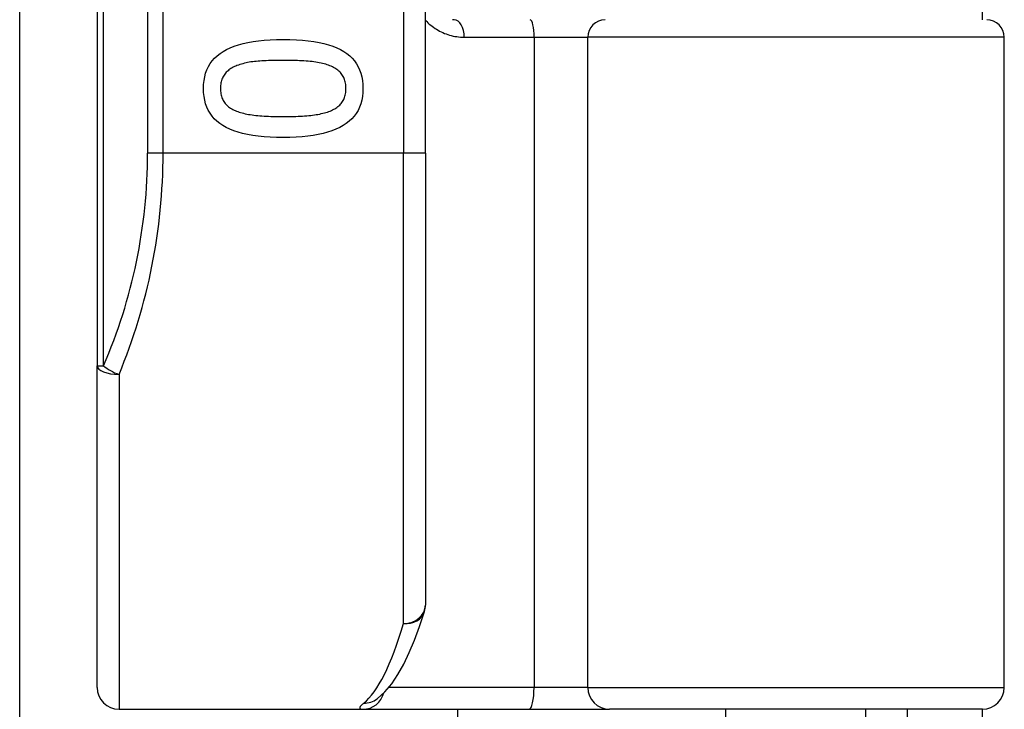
# Model space of a CAD drawing. Header units: inches. Extents: x 5 to 147, y 9 to 79.
# Tile 30 of 95: x 33.772 to 34.658, y 26.873 to 27.493. Entities that reach past the tile are written whole.
import ezdxf

# ---------------------------------------------------------------- set-up
doc = ezdxf.new("R2010")
doc.units = ezdxf.units.IN
doc.header["$MEASUREMENT"] = 0
doc.layers.add('Visible Edges(ANSI)', color=7, linetype='Continuous', lineweight=25)
doc.layers.add('Visible Tangent Edges(ANSI)', color=7, linetype='Continuous', lineweight=25)

msp = doc.modelspace()

# ---------------------------------------------------------------- linework, layer by layer
at = {"layer": 'Visible Edges(ANSI)'}
for p, q in [((33.842, 29.06417), (33.842, 27.18198)), ((34.13727, 27.37308), (34.13727, 28.87308)), ((33.77235, 24.69148), (33.77235, 27.68712)), ((34.6385, 27.49316), (34.6385, 27.50758)), ((34.658, 26.89276), (34.658, 27.47741)), ((34.13727, 27.37308), (34.13727, 26.96681)), ((33.842, 26.89276), (33.842, 27.18198)), ((34.0934, 26.88212), (34.09384, 26.88248)), ((33.86168, 26.87308), (34.08112, 26.87308)), ((34.08112, 26.87308), (34.2306, 26.87308)), ((34.16605, 26.87308), (34.16605, 24.69148)), ((34.2306, 26.87308), (34.30291, 26.87308)), ((34.63831, 26.87308), (34.30291, 26.87308)), ((34.4075, 26.71953), (34.4075, 26.87308)), ((34.53349, 26.71953), (34.53349, 26.87308)), ((34.5705, 26.87308), (34.5705, 26.84208)), ((34.6385, 26.84208), (34.6385, 26.87308))]:
    msp.add_line(p, q, dxfattribs=at)
at = {"layer": 'Visible Edges(ANSI)', "flags": 128}
for points in [[(34.16305, 27.49316), (34.1618, 27.49318)], [(33.93766, 27.43125), (33.93778, 27.43497), (33.93815, 27.43851), (33.93876, 27.44189), (33.93962, 27.44509), (33.94073, 27.44813), (33.94208, 27.451), (33.94368, 27.45371), (33.94552, 27.45624), (33.94761, 27.45861), (33.94995, 27.46081), (33.95253, 27.46284), (33.95536, 27.4647), (33.95844, 27.4664), (33.96177, 27.46796), (33.96537, 27.46936), (33.96922, 27.47062), (33.97333, 27.47173), (33.9777, 27.4727), (33.98233, 27.47351), (33.98722, 27.47418), (33.99236, 27.47469), (33.99777, 27.47507), (34.00343, 27.47529), (34.00935, 27.47536)], [(34.00935, 27.47536), (34.01542, 27.47529), (34.02122, 27.47506), (34.02674, 27.47469), (34.03198, 27.47416), (34.03695, 27.47349), (34.04163, 27.47267), (34.04604, 27.47169), (34.05017, 27.47057), (34.05402, 27.4693), (34.05759, 27.46788), (34.06088, 27.46631), (34.0639, 27.46459), (34.06665, 27.46271), (34.06917, 27.46067), (34.07144, 27.45846), (34.07348, 27.45609), (34.07528, 27.45356), (34.07683, 27.45086), (34.07815, 27.44801), (34.07923, 27.44498), (34.08007, 27.4418), (34.08067, 27.43845), (34.08103, 27.43493), (34.08115, 27.43125)], [(34.00935, 27.4566), (34.00696, 27.4566), (34.00464, 27.45658), (34.00239, 27.45655), (34.0002, 27.4565), (33.99808, 27.45645), (33.99603, 27.45638), (33.99404, 27.4563), (33.99213, 27.4562), (33.99027, 27.4561), (33.98849, 27.45598), (33.98677, 27.45585), (33.98512, 27.45571), (33.98351, 27.45555), (33.98194, 27.45535), (33.98039, 27.45514), (33.97887, 27.45489), (33.97739, 27.45461), (33.97593, 27.45431), (33.9745, 27.45398), (33.97311, 27.45362), (33.97174, 27.45324), (33.9704, 27.45282), (33.96909, 27.45238), (33.96781, 27.45191)], [(34.05133, 27.4518), (34.05014, 27.45225), (34.04889, 27.45268), (34.04759, 27.45308), (34.04623, 27.45346), (34.04483, 27.45382), (34.04338, 27.45415), (34.04187, 27.45445), (34.04032, 27.45473), (34.03871, 27.45498), (34.03705, 27.45521), (34.03534, 27.45542), (34.03358, 27.4556), (34.03177, 27.45576), (34.02993, 27.4559), (34.02804, 27.45604), (34.02612, 27.45616), (34.02416, 27.45626), (34.02216, 27.45635), (34.02012, 27.45643), (34.01804, 27.45649), (34.01593, 27.45654), (34.01377, 27.45657), (34.01158, 27.45659), (34.00935, 27.4566)], [(33.96781, 27.45191), (33.96664, 27.45145), (33.96552, 27.45095), (33.96444, 27.45043), (33.96341, 27.44987), (33.96242, 27.44928), (33.96148, 27.44866), (33.96059, 27.44801), (33.95974, 27.44732), (33.95894, 27.4466), (33.95818, 27.44586), (33.95747, 27.44507), (33.95681, 27.44426), (33.95619, 27.44341), (33.95563, 27.44252), (33.95512, 27.44159), (33.95467, 27.44061), (33.95427, 27.43959), (33.95392, 27.43853), (33.95362, 27.43742), (33.95338, 27.43627), (33.9532, 27.43508), (33.95306, 27.43385), (33.95298, 27.43257), (33.95296, 27.43125)], [(34.06585, 27.43125), (34.06582, 27.43252), (34.06575, 27.43375), (34.06562, 27.43494), (34.06545, 27.43609), (34.06522, 27.4372), (34.06494, 27.43827), (34.06461, 27.43931), (34.06424, 27.44031), (34.06381, 27.44127), (34.06333, 27.4422), (34.0628, 27.44308), (34.06222, 27.44393), (34.06159, 27.44474), (34.06091, 27.44553), (34.06018, 27.44628), (34.0594, 27.44701), (34.05857, 27.44771), (34.05768, 27.44838), (34.05675, 27.44902), (34.05577, 27.44963), (34.05474, 27.45022), (34.05365, 27.45077), (34.05252, 27.4513), (34.05133, 27.4518)], [(34.00946, 27.38726), (34.00342, 27.38733), (33.99765, 27.38756), (33.99215, 27.38793), (33.98693, 27.38845), (33.98199, 27.38913), (33.97731, 27.38995), (33.97291, 27.39092), (33.96879, 27.39205), (33.96494, 27.39332), (33.96136, 27.39474), (33.95805, 27.39631), (33.95502, 27.39803), (33.95225, 27.39991), (33.94972, 27.40195), (33.94742, 27.40415), (33.94537, 27.40651), (33.94357, 27.40904), (33.942, 27.41173), (33.94067, 27.41458), (33.93959, 27.41759), (33.93874, 27.42076), (33.93814, 27.4241), (33.93778, 27.42759), (33.93766, 27.43125)], [(33.95296, 27.43125), (33.95298, 27.43001), (33.95306, 27.4288), (33.95318, 27.42762), (33.95336, 27.42648), (33.95359, 27.42538), (33.95386, 27.42432), (33.95419, 27.42329), (33.95457, 27.4223), (33.955, 27.42134), (33.95548, 27.42042), (33.95601, 27.41954), (33.95658, 27.41869), (33.95722, 27.41788), (33.9579, 27.4171), (33.95863, 27.41634), (33.95941, 27.41562), (33.96024, 27.41493), (33.96112, 27.41427), (33.96205, 27.41363), (33.96304, 27.41303), (33.96407, 27.41246), (33.96515, 27.41192), (33.96629, 27.41141), (33.96747, 27.41093)], [(34.08115, 27.43125), (34.08102, 27.42756), (34.08065, 27.42403), (34.08003, 27.42067), (34.07916, 27.41748), (34.07805, 27.41445), (34.07668, 27.41159), (34.07507, 27.40889), (34.07321, 27.40636), (34.0711, 27.404), (34.06874, 27.40181), (34.06614, 27.39978), (34.06328, 27.39792), (34.06018, 27.39622), (34.05682, 27.39466), (34.05322, 27.39326), (34.04936, 27.392), (34.04525, 27.39089), (34.04089, 27.38992), (34.03628, 27.38911), (34.03142, 27.38844), (34.02631, 27.38792), (34.02094, 27.38755), (34.01533, 27.38733), (34.00946, 27.38726)], [(34.05156, 27.41104), (34.05271, 27.41152), (34.05381, 27.41203), (34.05486, 27.41257), (34.05587, 27.41313), (34.05683, 27.41373), (34.05774, 27.41435), (34.05861, 27.415), (34.05942, 27.41568), (34.06019, 27.41639), (34.06092, 27.41713), (34.06159, 27.4179), (34.06222, 27.41869), (34.0628, 27.41952), (34.06333, 27.42039), (34.06381, 27.4213), (34.06424, 27.42225), (34.06461, 27.42323), (34.06494, 27.42426), (34.06522, 27.42533), (34.06545, 27.42643), (34.06562, 27.42758), (34.06575, 27.42876), (34.06582, 27.42999), (34.06585, 27.43125)], [(33.96747, 27.41093), (33.96863, 27.41049), (33.96985, 27.41008), (33.97111, 27.40969), (33.97242, 27.40932), (33.97379, 27.40897), (33.97521, 27.40864), (33.97667, 27.40834), (33.97819, 27.40805), (33.97976, 27.40779), (33.98138, 27.40755), (33.98306, 27.40733), (33.98478, 27.40713), (33.98656, 27.40696), (33.98838, 27.40679), (33.99026, 27.40665), (33.99219, 27.40651), (33.99417, 27.4064), (33.9962, 27.4063), (33.99828, 27.40621), (34.00041, 27.40614), (34.0026, 27.40609), (34.00483, 27.40605), (34.00712, 27.40602), (34.00946, 27.40602)], [(34.00946, 27.40602), (34.0118, 27.40602), (34.01408, 27.40605), (34.01632, 27.40609), (34.0185, 27.40614), (34.02063, 27.40621), (34.0227, 27.4063), (34.02473, 27.4064), (34.0267, 27.40651), (34.02863, 27.40665), (34.0305, 27.40679), (34.03231, 27.40696), (34.03408, 27.40713), (34.0358, 27.40733), (34.03747, 27.40755), (34.03909, 27.4078), (34.04066, 27.40806), (34.04219, 27.40836), (34.04367, 27.40867), (34.0451, 27.40901), (34.04649, 27.40937), (34.04783, 27.40975), (34.04912, 27.41016), (34.05036, 27.41059), (34.05156, 27.41104)], [(34.09384, 26.88248), (34.10078, 26.88878), (34.10696, 26.89612), (34.11259, 26.90443), (34.11784, 26.91372), (34.12281, 26.92402), (34.12754, 26.93533), (34.13207, 26.94767), (34.13641, 26.96104)]]:
    msp.add_lwpolyline(points, dxfattribs=at)
at = {"layer": 'Visible Edges(ANSI)'}
for centre, radius, start, end in [((34.64225, 27.47741), 0.01575, 0, 90), ((34.11759, 26.96681), 0.01969, 342.95848, 0), ((33.86168, 26.89276), 0.01969, 180, 270), ((34.63831, 26.89276), 0.01969, 270, 0)]:
    msp.add_arc(centre, radius, start, end, dxfattribs=at)
at = {"layer": 'Visible Tangent Edges(ANSI)'}
for p, q in [((33.84776, 27.18198), (33.84776, 29.06417)), ((33.88741, 28.87308), (33.88741, 27.37308)), ((33.90133, 27.37308), (33.90133, 28.87308)), ((34.11759, 28.87308), (34.11759, 27.37308)), ((34.17219, 27.47741), (34.23505, 27.47741)), ((34.23505, 27.47741), (34.28326, 27.47741)), ((34.23505, 27.47741), (34.23505, 26.89276)), ((34.658, 27.47741), (34.28326, 27.47741)), ((34.28326, 26.89276), (34.28326, 27.47741)), ((33.90133, 27.37308), (33.88741, 27.37308)), ((34.11759, 27.37308), (33.90133, 27.37308)), ((34.13727, 27.37308), (34.11759, 27.37308)), ((34.11759, 26.95016), (34.11759, 27.37308)), ((33.842, 27.18198), (33.84776, 27.18198)), ((33.86168, 27.17415), (33.86168, 26.87308)), ((34.23505, 26.89276), (34.10431, 26.89276)), ((34.28326, 26.89276), (34.23505, 26.89276)), ((34.28326, 26.89276), (34.658, 26.89276))]:
    msp.add_line(p, q, dxfattribs=at)
at = {"layer": 'Visible Tangent Edges(ANSI)', "flags": 128}
for points in [[(34.13727, 27.49262), (34.13842, 27.49147), (34.1396, 27.49035), (34.14081, 27.48927), (34.14205, 27.48824), (34.14332, 27.48725), (34.14462, 27.4863), (34.14594, 27.48539), (34.1473, 27.48452), (34.14867, 27.4837), (34.15008, 27.48293), (34.15151, 27.4822), (34.15296, 27.48152), (34.15444, 27.48089), (34.15595, 27.48031), (34.15748, 27.47977), (34.15903, 27.47929), (34.1606, 27.47886), (34.1622, 27.47849), (34.16382, 27.47817), (34.16545, 27.4779), (34.16711, 27.47769), (34.16879, 27.47753), (34.17049, 27.47744), (34.17219, 27.47741)], [(34.08179, 26.87858), (34.08126, 26.87814), (34.08076, 26.87771), (34.08031, 26.8773), (34.0799, 26.87691), (34.07953, 26.87654), (34.07921, 26.87619), (34.07894, 26.87585), (34.0787, 26.87553), (34.07852, 26.87524), (34.07838, 26.87496), (34.07828, 26.8747), (34.07823, 26.87446), (34.07822, 26.87424), (34.07826, 26.87403), (34.07834, 26.87385), (34.07847, 26.87369), (34.07864, 26.87354), (34.07886, 26.87342), (34.07913, 26.87331), (34.07943, 26.87323), (34.07979, 26.87316), (34.08019, 26.87312), (34.08063, 26.87309), (34.08112, 26.87308)]]:
    msp.add_lwpolyline(points, dxfattribs=at)
at = {"layer": 'Visible Tangent Edges(ANSI)'}
msp.add_arc((33.4071, 27.37308), 0.48031, 336.55613, 0, dxfattribs=at)
for centre, major_axis, ratio, start_param, end_param in [((34.16305, 27.47741), (0, 0.01575), 0.580671, 4.712389, 6.283185), ((34.23149, 27.47741), (0, 0.01575), 0.225879, 4.712389, 6.283185), ((34.29898, 27.47741), (0, 0.01575), 0.998608, 0, 1.570796), ((33.42102, 27.37308), (0, 0.5), 0.96063, 4.303216, 4.712389), ((33.86168, 27.18198), (-0.01969, 0), 0.39785, 0, 1.570796), ((33.86168, 27.18198), (-0.01806, 0.00783), 0.369668, 0.864875, 1.72975), ((34.11759, 26.96681), (0.01969, 0), 0.845842, 4.712389, 6.283185), ((34.11759, 26.96681), (0.01882, -0.00577), 0.834757, 4.962887, 6.283185), ((34.06806, 27.37308), (0, -0.5), 0.185699, 0.148494, 0.562654), ((34.2306, 26.89276), (0, -0.01969), 0.225879, 0, 1.570796), ((34.30291, 26.89276), (0, -0.01969), 0.998608, 4.712389, 6.283185), ((34.08112, 26.89276), (0, -0.01969), 0.985236, 0, 1.320384), ((34.08179, 26.89805), (0.01205, -0.01557), 0.971402, 5.610492, 6.283185)]:
    msp.add_ellipse(centre, major_axis=major_axis, ratio=ratio, start_param=start_param, end_param=end_param, dxfattribs=at)

doc.saveas('drawing.dxf')
